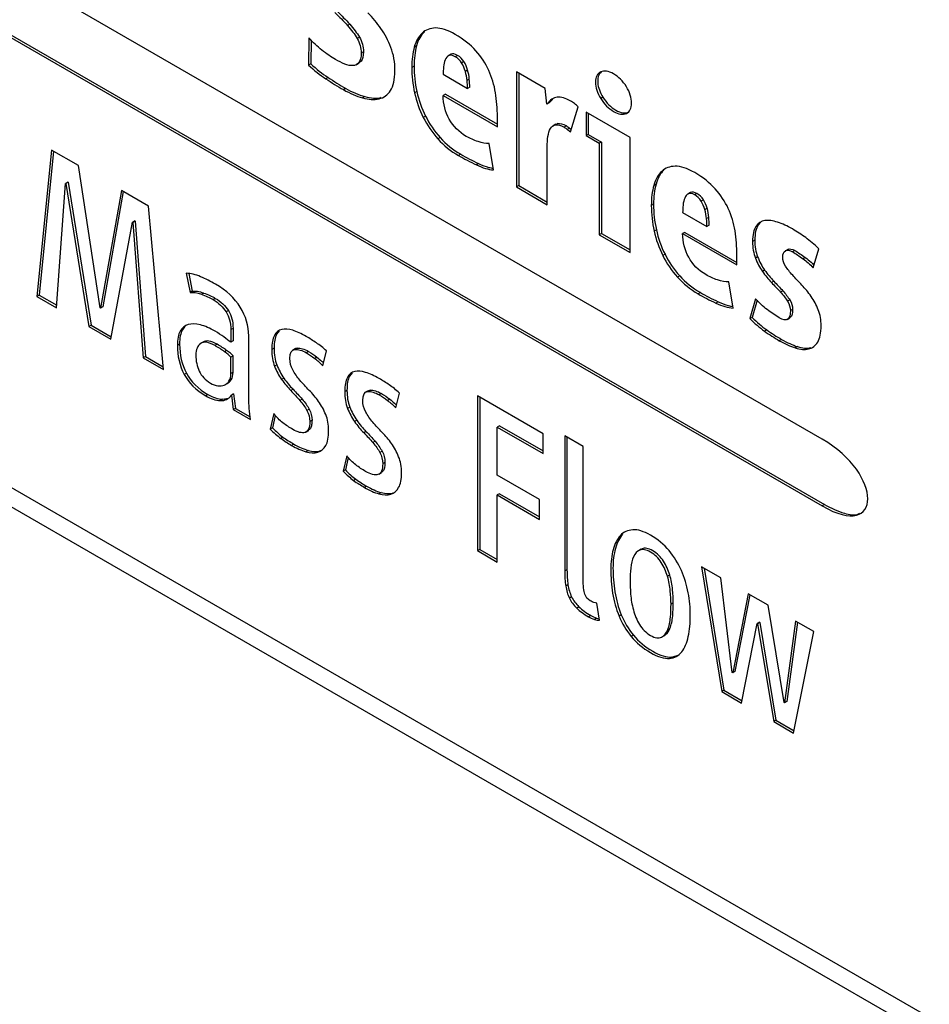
# Model space of a CAD drawing. Header units: millimetres. Extents: x 67 to 392, y 52 to 248.
# Tile 27 of 40: x 360.38 to 367.66, y 168.19 to 176.07. Entities that reach past the tile are written whole.
import ezdxf

# ---------------------------------------------------------------- set-up
doc = ezdxf.new("R2010")
doc.units = ezdxf.units.MM

msp = doc.modelspace()

# ---------------------------------------------------------------- linework, layer by layer
at = {"color": 7, "linetype": 'Continuous', "lineweight": 25}
for p, q in [((366.8006, 172.7141), (327.3253, 195.5024)), ((327.3253, 194.9682), (366.8006, 172.1795)), ((327.3432, 194.9786), (366.8186, 172.1899)), ((363.0183, 176.037), (363.0003, 176.0267)), ((362.6914, 175.9273), (362.6882, 175.71)), ((363.0962, 175.9327), (363.0783, 175.9223)), ((363.616, 175.9761), (363.598, 175.9658)), ((362.709, 175.909), (362.7062, 175.7204)), ((363.5532, 175.8638), (363.5353, 175.8534)), ((363.1276, 175.8152), (363.1097, 175.8049)), ((363.8301, 175.7966), (363.8076, 175.7836)), ((363.8298, 175.7964), (363.8119, 175.786)), ((363.8805, 175.7874), (363.8625, 175.777)), ((362.7062, 175.7204), (362.6882, 175.71)), ((363.0701, 175.7125), (363.0926, 175.7254)), ((363.1091, 175.7404), (363.0897, 175.7251)), ((363.1091, 175.7404), (363.0912, 175.73)), ((363.533, 175.7019), (363.515, 175.6915)), ((363.932, 175.7374), (363.9141, 175.727)), ((362.8446, 175.6107), (362.8266, 175.6003)), ((363.7661, 175.6358), (363.9607, 175.5234)), ((363.9617, 175.6696), (363.9438, 175.6592)), ((363.9754, 175.5973), (363.9574, 175.5869)), ((364.5815, 175.5234), (364.3532, 175.6553)), ((364.3532, 175.6553), (364.3532, 174.734)), ((364.3711, 175.6449), (364.3711, 174.7444)), ((362.9861, 175.5234), (362.9681, 175.513)), ((363.9787, 175.5338), (363.9607, 175.5234)), ((364.596, 175.3963), (364.5815, 175.5234)), ((363.1388, 175.4577), (363.1209, 175.4473)), ((363.2708, 175.4502), (363.2528, 175.4398)), ((363.5555, 175.4976), (363.5376, 175.4872)), ((363.784, 175.4771), (363.7661, 175.4667)), ((363.7661, 175.4667), (364.2003, 175.2161)), ((363.784, 175.4771), (364.2003, 175.2368)), ((365.0451, 175.4521), (365.0271, 175.4417)), ((364.614, 175.4067), (364.596, 175.3963)), ((364.6436, 175.4377), (364.614, 175.4067)), ((364.7842, 175.1743), (364.847, 175.3758)), ((355.1107, 175.3285), (374.059, 164.3899)), ((363.6247, 175.3016), (363.6068, 175.2912)), ((364.2003, 175.2161), (364.2003, 175.296)), ((365.2619, 175.1306), (364.9097, 175.334)), ((364.9097, 175.334), (364.9097, 175.1447)), ((364.9276, 175.3236), (364.9276, 175.155)), ((365.2509, 175.3333), (365.2329, 175.3229)), ((364.6678, 175.2363), (364.6454, 175.2234)), ((364.6658, 175.2346), (364.6839, 175.2417)), ((364.6839, 175.2417), (364.666, 175.2314)), ((364.7524, 175.2228), (364.7344, 175.2124)), ((364.7772, 175.2056), (364.7593, 175.1952)), ((355.1556, 175.1471), (373.2957, 164.675)), ((363.7421, 175.1288), (363.7242, 175.1185)), ((364.9276, 175.155), (364.9097, 175.1447)), ((364.9097, 175.1447), (365.0159, 175.0834)), ((364.9276, 175.155), (365.0339, 175.0937)), ((365.2619, 174.2094), (365.2619, 175.1306)), ((364.1697, 174.8697), (364.1344, 175.0814)), ((364.5992, 174.5919), (364.5992, 175.0564)), ((365.0339, 175.0937), (365.0159, 175.0834)), ((365.0159, 175.0834), (365.0159, 174.3514)), ((365.0339, 175.0937), (365.0339, 174.3618)), ((360.6311, 175.0289), (360.5137, 173.8578)), ((360.6471, 175.0196), (360.5317, 173.8681)), ((360.8467, 174.9044), (360.6311, 175.0289)), ((363.9079, 174.9952), (363.89, 174.9848)), ((361.0204, 173.7658), (360.8467, 174.9044)), ((364.0502, 174.9212), (364.0322, 174.9108)), ((365.5332, 174.8693), (365.5153, 174.8589)), ((360.6713, 173.7668), (360.7422, 174.7625)), ((360.7602, 174.7728), (360.7422, 174.7625)), ((360.7422, 174.7625), (360.7454, 174.7607)), ((360.7633, 174.771), (360.7454, 174.7607)), ((360.7454, 174.7607), (360.9304, 173.6172)), ((360.7602, 174.7728), (360.7633, 174.771)), ((360.7633, 174.771), (360.9484, 173.6276)), ((364.3711, 174.7444), (364.3532, 174.734)), ((364.3532, 174.734), (364.5992, 174.5919)), ((364.3711, 174.7444), (364.5992, 174.6127)), ((365.4705, 174.757), (365.4526, 174.7466)), ((361.1909, 174.7057), (361.0237, 173.7639)), ((361.2055, 174.6973), (361.0417, 173.7743)), ((361.4065, 174.5812), (361.1909, 174.7057)), ((365.7474, 174.6897), (365.7249, 174.6768)), ((365.7471, 174.6896), (365.7292, 174.6792)), ((365.7978, 174.6806), (365.7798, 174.6702)), ((361.5271, 173.2728), (361.4065, 174.5812)), ((365.4503, 174.5951), (365.4323, 174.5847)), ((365.8493, 174.6306), (365.8314, 174.6202)), ((365.6834, 174.529), (365.878, 174.4166)), ((365.879, 174.5628), (365.8611, 174.5524)), ((361.1057, 173.516), (361.2794, 174.4524)), ((361.2973, 174.4628), (361.2794, 174.4524)), ((361.2794, 174.4524), (361.2826, 174.4505)), ((361.3006, 174.4609), (361.2826, 174.4505)), ((361.2826, 174.4505), (361.3646, 173.3666)), ((361.2973, 174.4628), (361.3006, 174.4609)), ((361.3006, 174.4609), (361.3826, 173.3769)), ((365.8927, 174.4905), (365.8747, 174.4801)), ((365.896, 174.427), (365.878, 174.4166)), ((366.2876, 174.4285), (366.2696, 174.4181)), ((366.3095, 174.4515), (366.2876, 174.4285)), ((365.0339, 174.3618), (365.0159, 174.3514)), ((365.0159, 174.3514), (365.2619, 174.2094)), ((365.0339, 174.3618), (365.2619, 174.2301)), ((365.4728, 174.3908), (365.4549, 174.3804)), ((365.7013, 174.3703), (365.6834, 174.3599)), ((365.6834, 174.3599), (366.1176, 174.1092)), ((365.7013, 174.3703), (366.1176, 174.13)), ((366.261, 174.3071), (366.2431, 174.2967)), ((365.542, 174.1947), (365.5241, 174.1844)), ((366.1176, 174.1092), (366.1176, 174.1891)), ((366.5061, 174.2231), (366.5032, 174.2214)), ((366.5241, 174.2334), (366.5061, 174.2231)), ((366.5811, 174.2244), (366.5632, 174.2141)), ((366.7272, 174.0862), (366.7739, 174.2393)), ((366.2835, 174.1743), (366.2656, 174.1639)), ((366.6648, 174.1697), (366.6468, 174.1593)), ((361.7094, 174.0424), (361.74, 173.8891)), ((361.73, 174.0397), (361.758, 173.8995)), ((365.6594, 174.022), (365.6415, 174.0116)), ((366.3398, 174.0675), (366.3219, 174.0571)), ((366.087, 173.7629), (366.0517, 173.9745)), ((366.4123, 173.9793), (366.3943, 173.9689)), ((360.5317, 173.8681), (360.5137, 173.8578)), ((360.5317, 173.8681), (360.6727, 173.7867)), ((361.758, 173.8995), (361.74, 173.8891)), ((361.8484, 173.8844), (361.8304, 173.8741)), ((365.8252, 173.8883), (365.8072, 173.878)), ((366.4846, 173.9023), (366.4667, 173.892)), ((360.5137, 173.8578), (360.6713, 173.7668)), ((361.942, 173.8416), (361.9241, 173.8313)), ((365.9675, 173.8144), (365.9495, 173.804)), ((366.2672, 173.8389), (366.2222, 173.6792)), ((366.2787, 173.8265), (366.2402, 173.6896)), ((366.5409, 173.8288), (366.523, 173.8184)), ((361.0237, 173.7639), (361.0204, 173.7658)), ((361.0417, 173.7743), (361.0237, 173.7639)), ((362.0469, 173.744), (362.0289, 173.7336)), ((366.5634, 173.7536), (366.5455, 173.7432)), ((360.9484, 173.6276), (360.9304, 173.6172)), ((360.9484, 173.6276), (361.1091, 173.5348)), ((366.2402, 173.6896), (366.2222, 173.6792)), ((366.5199, 173.6732), (366.5424, 173.6861)), ((360.9304, 173.6172), (361.1057, 173.516)), ((361.6795, 173.59), (361.6616, 173.5797)), ((362.084, 173.6015), (362.0661, 173.5912)), ((362.0661, 173.5912), (362.0661, 173.491)), ((362.084, 173.6015), (362.084, 173.5014)), ((362.4331, 173.5553), (362.4152, 173.5449)), ((362.4534, 173.582), (362.4331, 173.5553)), ((366.3559, 173.5901), (366.3379, 173.5798)), ((361.6561, 173.4753), (361.6382, 173.4649)), ((361.8492, 173.4947), (361.8267, 173.4818)), ((361.9579, 173.4738), (361.9399, 173.4635)), ((362.084, 173.5014), (362.0661, 173.491)), ((362.2092, 173.0444), (362.2092, 173.542)), ((366.475, 173.5132), (366.4571, 173.5028)), ((362.033, 173.4251), (362.015, 173.4147)), ((362.4122, 173.4419), (362.3942, 173.4316)), ((362.5832, 173.4394), (362.5607, 173.4264)), ((362.5972, 173.4429), (362.5792, 173.4325)), ((362.6889, 173.4161), (362.671, 173.4057)), ((362.8027, 173.3018), (362.8317, 173.4206)), ((366.6029, 173.4551), (366.585, 173.4448)), ((366.709, 173.4468), (366.691, 173.4364)), ((361.3826, 173.3769), (361.3646, 173.3666)), ((361.3646, 173.3666), (361.5271, 173.2728)), ((361.3826, 173.3769), (361.5251, 173.2947)), ((362.084, 173.3824), (362.0661, 173.372)), ((362.0661, 173.2401), (362.0661, 173.372)), ((362.084, 173.2505), (362.084, 173.3824)), ((362.7557, 173.3708), (362.7377, 173.3604)), ((361.7108, 173.2431), (361.6929, 173.2328)), ((362.084, 173.2505), (362.0661, 173.2401)), ((362.4347, 173.3082), (362.4167, 173.2979)), ((363.0372, 173.245), (363.0169, 173.2183)), ((362.0216, 173.1509), (362.044, 173.1638)), ((362.0694, 173.1903), (362.0515, 173.1799)), ((362.491, 173.2023), (362.473, 173.192)), ((363.0169, 173.2183), (362.999, 173.2079)), ((362.0889, 173.0769), (362.071, 173.0665)), ((362.0889, 173.0769), (362.1033, 172.9609)), ((362.5642, 173.1137), (362.5462, 173.1033)), ((362.996, 173.1049), (362.978, 173.0945)), ((363.167, 173.1024), (363.1445, 173.0894)), ((363.181, 173.1058), (363.163, 173.0955)), ((363.2727, 173.0791), (363.2548, 173.0687)), ((363.3865, 172.9648), (363.4155, 173.0836)), ((361.8829, 173.0715), (361.865, 173.0611)), ((362.0004, 173.0332), (361.9824, 173.0229)), ((362.0004, 173.0332), (362.0467, 173.0436)), ((362.071, 173.0665), (362.0853, 172.9505)), ((362.6374, 173.0343), (362.6194, 173.0239)), ((363.3395, 173.0338), (363.3215, 173.0234)), ((364.5673, 172.7566), (364.0412, 173.0603)), ((364.0412, 173.0603), (364.0412, 171.8214)), ((364.0592, 173.0499), (364.0592, 171.8318)), ((362.1033, 172.9609), (362.0853, 172.9505)), ((362.0853, 172.9505), (362.2237, 172.8706)), ((362.1033, 172.9609), (362.2213, 172.8927)), ((362.4103, 172.919), (362.3813, 172.7945)), ((362.6937, 172.9545), (362.6757, 172.9442)), ((363.0185, 172.9712), (363.0005, 172.9609)), ((362.4225, 172.9047), (362.3993, 172.8049)), ((362.7162, 172.8653), (362.6982, 172.8549)), ((363.0748, 172.8653), (363.0568, 172.855)), ((362.3993, 172.8049), (362.3813, 172.7945)), ((362.6672, 172.7706), (362.6896, 172.7836)), ((363.148, 172.7766), (363.13, 172.7663)), ((364.2169, 172.8218), (364.199, 172.8114)), ((364.199, 172.4268), (364.199, 172.8114)), ((364.199, 172.8114), (364.5673, 172.5988)), ((364.2169, 172.8218), (364.5673, 172.6195)), ((362.4838, 172.7311), (362.4658, 172.7207)), ((363.2212, 172.6973), (363.2032, 172.6869)), ((364.5673, 172.5988), (364.5673, 172.7566)), ((364.8874, 172.6553), (364.7394, 172.7408)), ((364.7394, 172.7408), (364.7394, 171.658)), ((364.7574, 172.7304), (364.7574, 171.6684)), ((362.5698, 172.675), (362.5518, 172.6646)), ((362.6856, 172.6239), (362.6677, 172.6135)), ((362.7805, 172.62), (362.7625, 172.6096)), ((363.2775, 172.6175), (363.2595, 172.6071)), ((364.8874, 171.5948), (364.8874, 172.6553)), ((362.9941, 172.582), (362.9651, 172.4575)), ((363.0063, 172.5677), (362.9831, 172.4679)), ((363.3, 172.5283), (363.282, 172.5179)), ((362.9831, 172.4679), (362.9651, 172.4575)), ((363.251, 172.4336), (363.2734, 172.4466)), ((363.0676, 172.3941), (363.0496, 172.3837)), ((364.5383, 172.2309), (364.199, 172.4268)), ((363.1536, 172.3379), (363.1356, 172.3276)), ((363.2694, 172.2868), (363.2515, 172.2765)), ((363.3643, 172.283), (363.3463, 172.2726)), ((364.2169, 172.2774), (364.199, 172.2671)), ((364.199, 171.7303), (364.199, 172.2671)), ((364.199, 172.2671), (364.5383, 172.0712)), ((364.2169, 172.2774), (364.5383, 172.0919)), ((364.5383, 172.0712), (364.5383, 172.2309)), ((366.8186, 172.1899), (366.8006, 172.1795)), ((365.2029, 171.9527), (365.185, 171.9423)), ((364.0592, 171.8318), (364.0412, 171.8214)), ((364.0412, 171.8214), (364.199, 171.7303)), ((364.0592, 171.8318), (364.199, 171.7511)), ((365.3513, 171.8328), (365.3288, 171.8199)), ((365.3581, 171.8361), (365.3401, 171.8257)), ((364.7574, 171.6684), (364.7394, 171.658)), ((365.9892, 171.6032), (365.8348, 171.6924)), ((365.8348, 171.6924), (365.9957, 170.6931)), ((365.8564, 171.6799), (366.0136, 170.7035)), ((365.58, 171.6261), (365.5621, 171.6158)), ((366.0808, 170.8445), (365.9892, 171.6032)), ((364.7654, 171.5484), (364.7474, 171.538)), ((364.7943, 171.4518), (364.7763, 171.4415)), ((366.208, 171.4769), (366.0841, 170.8426)), ((366.2223, 171.4686), (366.1021, 170.853)), ((366.3688, 171.3841), (366.208, 171.4769)), ((364.853, 171.3715), (364.835, 171.3612)), ((365.0176, 171.2651), (364.9968, 171.4017)), ((365.6083, 171.4036), (365.5903, 171.3932)), ((366.4959, 170.6049), (366.3688, 171.3841)), ((364.9487, 171.3016), (364.9308, 171.2913)), ((364.9946, 171.2816), (364.9767, 171.2712)), ((364.9946, 171.2816), (365.0159, 171.2764)), ((365.1924, 171.3075), (365.1745, 171.2971)), ((365.5817, 171.199), (365.5638, 171.1886)), ((366.1549, 170.6012), (366.2803, 171.2382)), ((366.2983, 171.2486), (366.2803, 171.2382)), ((366.2803, 171.2382), (366.2835, 171.2364)), ((366.3015, 171.2468), (366.2835, 171.2364)), ((366.2835, 171.2364), (366.4122, 170.4526)), ((366.2983, 171.2486), (366.3015, 171.2468)), ((366.3015, 171.2468), (366.4302, 170.463)), ((366.5875, 171.2578), (366.4991, 170.6031)), ((366.6029, 171.2489), (366.517, 170.6134)), ((366.7323, 171.1742), (366.5875, 171.2578)), ((365.2898, 171.1447), (365.2718, 171.1343)), ((365.5151, 171.1289), (365.5376, 171.1418)), ((366.5714, 170.3607), (366.7323, 171.1742)), ((365.5954, 170.9691), (365.5774, 170.9588)), ((365.5954, 170.9691), (365.6547, 170.9876)), ((366.0841, 170.8426), (366.0808, 170.8445)), ((366.1021, 170.853), (366.0841, 170.8426)), ((366.0136, 170.7035), (365.9957, 170.6931)), ((365.9957, 170.6931), (366.1549, 170.6012)), ((366.0136, 170.7035), (366.1585, 170.6198)), ((366.4991, 170.6031), (366.4959, 170.6049)), ((366.517, 170.6134), (366.4991, 170.6031)), ((366.4302, 170.463), (366.4122, 170.4526)), ((366.4122, 170.4526), (366.5714, 170.3607)), ((366.4302, 170.463), (366.5751, 170.3793))]:
    msp.add_line(p, q, dxfattribs=at)
for points in [[(362.899, 176.1316), (362.9354, 176.0965), (362.9691, 176.0616), (363.0003, 176.0267)], [(362.9169, 176.142), (362.9533, 176.1069), (362.9871, 176.0719), (363.0183, 176.037)], [(363.2681, 176.002), (363.2365, 176.047), (363.2019, 176.0886), (363.1644, 176.1272)], [(363.0003, 176.0267), (363.0314, 175.9921), (363.0574, 175.9571), (363.0783, 175.9223)], [(363.0183, 176.037), (363.0493, 176.0025), (363.0754, 175.9675), (363.0962, 175.9327)], [(363.3478, 175.8511), (363.3262, 175.9069), (363.2997, 175.9574), (363.2681, 176.002)], [(363.7057, 176.0068), (363.6623, 176.0057), (363.6264, 175.9921), (363.598, 175.9658)], [(363.8625, 175.9554), (363.8014, 175.9907), (363.7491, 176.0076), (363.7057, 176.0068)], [(362.7952, 175.8295), (362.7572, 175.8593), (362.7226, 175.8919), (362.6914, 175.9273)], [(363.0783, 175.9223), (363.0992, 175.8872), (363.1097, 175.8482), (363.1097, 175.8049)], [(363.0962, 175.9327), (363.1172, 175.8975), (363.1276, 175.8586), (363.1276, 175.8152)], [(363.598, 175.9658), (363.5695, 175.9397), (363.5485, 175.902), (363.5353, 175.8534)], [(363.616, 175.9761), (363.5874, 175.9501), (363.5665, 175.9124), (363.5532, 175.8638)], [(364.0275, 175.8247), (363.984, 175.8735), (363.929, 175.917), (363.8625, 175.9554)], [(363.38, 175.6635), (363.38, 175.733), (363.3692, 175.7954), (363.3478, 175.8511)], [(363.5353, 175.8534), (363.5217, 175.805), (363.515, 175.7509), (363.515, 175.6915)], [(363.5532, 175.8638), (363.5397, 175.8153), (363.533, 175.7613), (363.533, 175.7019)], [(362.9038, 175.7546), (362.8695, 175.7745), (362.8333, 175.7993), (362.7952, 175.8295)], [(362.9778, 175.7184), (362.953, 175.7282), (362.9284, 175.7404), (362.9038, 175.7546)], [(363.1097, 175.8049), (363.1097, 175.77), (363.1035, 175.7452), (363.0912, 175.73)], [(363.1276, 175.8152), (363.1276, 175.7804), (363.1214, 175.7555), (363.1091, 175.7404)], [(363.8119, 175.786), (363.7996, 175.7796), (363.7898, 175.7684), (363.7829, 175.7521)], [(363.8625, 175.777), (363.8411, 175.7894), (363.8242, 175.7924), (363.8119, 175.786)], [(363.8805, 175.7874), (363.8591, 175.7998), (363.8421, 175.8028), (363.8298, 175.7964)], [(363.9141, 175.727), (363.9012, 175.748), (363.884, 175.7646), (363.8625, 175.777)], [(363.932, 175.7374), (363.9191, 175.7584), (363.9019, 175.775), (363.8805, 175.7874)], [(364.1311, 175.6673), (364.1054, 175.7237), (364.0708, 175.7761), (364.0275, 175.8247)], [(362.6882, 175.71), (362.7333, 175.668), (362.7794, 175.6313), (362.8266, 175.6003)], [(362.7062, 175.7204), (362.7513, 175.6784), (362.7973, 175.6416), (362.8446, 175.6107)], [(363.0438, 175.7054), (363.0244, 175.7042), (363.0024, 175.7084), (362.9778, 175.7184)], [(363.0912, 175.73), (363.0789, 175.7149), (363.063, 175.7066), (363.0438, 175.7054)], [(363.515, 175.6915), (363.515, 175.6235), (363.5226, 175.5553), (363.5376, 175.4872)], [(363.533, 175.7019), (363.533, 175.6338), (363.5406, 175.5656), (363.5555, 175.4976)], [(363.7692, 175.6956), (363.7671, 175.6741), (363.7661, 175.6541), (363.7661, 175.6358)], [(363.7829, 175.7521), (363.7759, 175.7359), (363.7714, 175.7171), (363.7692, 175.6956)], [(363.9438, 175.6592), (363.9368, 175.6835), (363.9269, 175.7061), (363.9141, 175.727)], [(363.9617, 175.6696), (363.9548, 175.6939), (363.9448, 175.7165), (363.932, 175.7374)], [(362.8266, 175.6003), (362.8738, 175.5695), (362.9209, 175.5403), (362.9681, 175.513)], [(362.8446, 175.6107), (362.8917, 175.5798), (362.9389, 175.5507), (362.9861, 175.5234)], [(363.3454, 175.5062), (363.3684, 175.5419), (363.38, 175.5943), (363.38, 175.6635)], [(363.9574, 175.5869), (363.9552, 175.611), (363.9507, 175.635), (363.9438, 175.6592)], [(363.9754, 175.5973), (363.9732, 175.6214), (363.9687, 175.6453), (363.9617, 175.6696)], [(363.9787, 175.5338), (363.9787, 175.5521), (363.9776, 175.5733), (363.9754, 175.5973)], [(364.1851, 175.4887), (364.1748, 175.5514), (364.1569, 175.611), (364.1311, 175.6673)], [(362.9861, 175.5234), (363.0386, 175.4931), (363.0895, 175.4713), (363.1388, 175.4577)], [(363.9607, 175.5234), (363.9607, 175.5417), (363.9596, 175.5629), (363.9574, 175.5869)], [(365.2748, 175.4056), (365.2748, 175.4475), (365.2608, 175.4913), (365.2329, 175.5367)], [(362.9681, 175.513), (363.0206, 175.4827), (363.0716, 175.4609), (363.1209, 175.4473)], [(363.1209, 175.4473), (363.1702, 175.4335), (363.2142, 175.4312), (363.2528, 175.4398)], [(363.1388, 175.4577), (363.1882, 175.4439), (363.2322, 175.4415), (363.2708, 175.4502)], [(363.2528, 175.4398), (363.2914, 175.4485), (363.3222, 175.4706), (363.3454, 175.5062)], [(363.5376, 175.4872), (363.5527, 175.4189), (363.5757, 175.3536), (363.6068, 175.2912)], [(363.5555, 175.4976), (363.5706, 175.4293), (363.5937, 175.3639), (363.6247, 175.3016)], [(363.8143, 175.2771), (363.7822, 175.3354), (363.7661, 175.3987), (363.7661, 175.4667)], [(364.2003, 175.296), (364.2003, 175.3615), (364.1952, 175.4258), (364.1851, 175.4887)], [(364.6789, 175.4523), (364.6483, 175.4489), (364.6206, 175.4302), (364.596, 175.3963)], [(364.7875, 175.4214), (364.7456, 175.4456), (364.7094, 175.4558), (364.6789, 175.4523)], [(364.8172, 175.4014), (364.8049, 175.4102), (364.7949, 175.4171), (364.7875, 175.4214)], [(364.847, 175.3758), (364.8394, 175.3838), (364.8295, 175.3924), (364.8172, 175.4014)], [(365.2329, 175.3229), (365.2608, 175.3361), (365.2748, 175.3634), (365.2748, 175.4056)], [(363.6068, 175.2912), (363.6378, 175.2288), (363.677, 175.171), (363.7242, 175.1185)], [(363.6247, 175.3016), (363.6558, 175.2392), (363.695, 175.1814), (363.7421, 175.1288)], [(363.951, 175.1389), (363.892, 175.1729), (363.8465, 175.2189), (363.8143, 175.2771)], [(364.625, 175.2013), (364.6347, 175.2179), (364.6483, 175.2281), (364.666, 175.2314)], [(364.666, 175.2314), (364.6837, 175.2349), (364.7065, 175.2285), (364.7344, 175.2124)], [(364.6839, 175.2417), (364.7017, 175.2453), (364.7245, 175.2389), (364.7524, 175.2228)], [(364.7344, 175.2124), (364.7429, 175.2075), (364.7512, 175.2016), (364.7593, 175.1952)], [(364.7524, 175.2228), (364.7609, 175.2178), (364.7692, 175.2119), (364.7772, 175.2056)], [(364.7772, 175.2056), (364.7816, 175.202), (364.786, 175.1984), (364.7905, 175.1946)], [(363.7421, 175.1288), (363.7894, 175.0762), (363.8446, 175.0317), (363.9079, 174.9952)], [(364.0451, 175.0966), (364.0124, 175.1074), (363.9811, 175.1215), (363.951, 175.1389)], [(364.5992, 175.0564), (364.5992, 175.0848), (364.6012, 175.1118), (364.6049, 175.1375)], [(364.6049, 175.1375), (364.6086, 175.1632), (364.6153, 175.1844), (364.625, 175.2013)], [(364.7593, 175.1952), (364.7673, 175.1886), (364.7757, 175.1818), (364.7842, 175.1743)], [(363.7242, 175.1185), (363.7714, 175.0659), (363.8266, 175.0214), (363.89, 174.9848)], [(364.1344, 175.0814), (364.1076, 175.0808), (364.0778, 175.0859), (364.0451, 175.0966)], [(363.89, 174.9848), (363.9338, 174.9595), (363.9813, 174.9346), (364.0322, 174.9108)], [(363.9079, 174.9952), (363.9518, 174.9699), (363.9993, 174.945), (364.0502, 174.9212)], [(364.0322, 174.9108), (364.0831, 174.8871), (364.129, 174.8732), (364.1697, 174.8697)], [(365.623, 174.9), (365.5796, 174.8989), (365.5437, 174.8853), (365.5153, 174.8589)], [(365.7798, 174.8485), (365.7187, 174.8838), (365.6664, 174.9008), (365.623, 174.9)], [(365.5153, 174.8589), (365.4868, 174.8329), (365.4658, 174.7952), (365.4526, 174.7466)], [(365.5332, 174.8693), (365.5047, 174.8433), (365.4838, 174.8056), (365.4705, 174.757)], [(365.9448, 174.7179), (365.9013, 174.7666), (365.8463, 174.8101), (365.7798, 174.8485)], [(365.4526, 174.7466), (365.439, 174.6982), (365.4323, 174.6441), (365.4323, 174.5847)], [(365.4705, 174.757), (365.457, 174.7085), (365.4503, 174.6544), (365.4503, 174.5951)], [(365.7292, 174.6792), (365.7169, 174.6728), (365.7071, 174.6615), (365.7002, 174.6453)], [(365.7798, 174.6702), (365.7584, 174.6826), (365.7415, 174.6856), (365.7292, 174.6792)], [(365.7978, 174.6806), (365.7764, 174.6929), (365.7594, 174.696), (365.7471, 174.6896)], [(365.8314, 174.6202), (365.8184, 174.6412), (365.8013, 174.6578), (365.7798, 174.6702)], [(365.8493, 174.6306), (365.8364, 174.6515), (365.8192, 174.6682), (365.7978, 174.6806)], [(366.0484, 174.5604), (366.0227, 174.6169), (365.9881, 174.6692), (365.9448, 174.7179)], [(365.4323, 174.5847), (365.4323, 174.5166), (365.4399, 174.4484), (365.4549, 174.3804)], [(365.4503, 174.5951), (365.4503, 174.527), (365.4578, 174.4588), (365.4728, 174.3908)], [(365.6865, 174.5887), (365.6843, 174.5672), (365.6834, 174.5473), (365.6834, 174.529)], [(365.7002, 174.6453), (365.6932, 174.629), (365.6887, 174.6103), (365.6865, 174.5887)], [(365.8611, 174.5524), (365.8541, 174.5767), (365.8442, 174.5993), (365.8314, 174.6202)], [(365.879, 174.5628), (365.8721, 174.587), (365.8621, 174.6097), (365.8493, 174.6306)], [(365.8747, 174.4801), (365.8725, 174.5042), (365.868, 174.5281), (365.8611, 174.5524)], [(365.8927, 174.4905), (365.8905, 174.5145), (365.886, 174.5385), (365.879, 174.5628)], [(366.1024, 174.3819), (366.0921, 174.4446), (366.0742, 174.5042), (366.0484, 174.5604)], [(365.878, 174.4166), (365.878, 174.4349), (365.8769, 174.4561), (365.8747, 174.4801)], [(365.896, 174.427), (365.896, 174.4453), (365.8949, 174.4664), (365.8927, 174.4905)], [(366.2696, 174.4181), (366.2519, 174.3917), (366.2431, 174.3513), (366.2431, 174.2967)], [(366.2876, 174.4285), (366.2699, 174.4021), (366.261, 174.3617), (366.261, 174.3071)], [(366.3412, 174.464), (366.3111, 174.4597), (366.2873, 174.4442), (366.2696, 174.4181)], [(366.4433, 174.4515), (366.4053, 174.4641), (366.3712, 174.4683), (366.3412, 174.464)], [(366.5616, 174.3973), (366.5208, 174.4208), (366.4814, 174.4387), (366.4433, 174.4515)], [(365.4549, 174.3804), (365.47, 174.3121), (365.493, 174.2467), (365.5241, 174.1844)], [(365.4728, 174.3908), (365.4879, 174.3224), (365.511, 174.2571), (365.542, 174.1947)], [(365.7316, 174.1703), (365.6994, 174.2285), (365.6834, 174.2918), (365.6834, 174.3599)], [(366.1176, 174.1891), (366.1176, 174.2547), (366.1125, 174.3189), (366.1024, 174.3819)], [(366.6685, 174.3279), (366.6348, 174.3525), (366.5991, 174.3756), (366.5616, 174.3973)], [(366.2431, 174.2967), (366.2431, 174.2472), (366.2506, 174.2029), (366.2656, 174.1639)], [(366.261, 174.3071), (366.261, 174.2576), (366.2686, 174.2133), (366.2835, 174.1743)], [(366.7739, 174.2393), (366.7374, 174.2741), (366.7024, 174.3036), (366.6685, 174.3279)], [(365.5241, 174.1844), (365.5551, 174.122), (365.5943, 174.0642), (365.6415, 174.0116)], [(365.542, 174.1947), (365.5731, 174.1323), (365.6123, 174.0745), (365.6594, 174.022)], [(366.4843, 174.1707), (366.4843, 174.1977), (366.4917, 174.2151), (366.5061, 174.2231)], [(366.5061, 174.2231), (366.5205, 174.2308), (366.5396, 174.2276), (366.5632, 174.2141)], [(366.5241, 174.2334), (366.5385, 174.2412), (366.5576, 174.238), (366.5811, 174.2244)], [(366.5632, 174.2141), (366.5899, 174.1986), (366.6178, 174.1805), (366.6468, 174.1593)], [(366.5811, 174.2244), (366.6079, 174.209), (366.6358, 174.1909), (366.6648, 174.1697)], [(365.8683, 174.0321), (365.8093, 174.0661), (365.7638, 174.1121), (365.7316, 174.1703)], [(366.2656, 174.1639), (366.2806, 174.1249), (366.2994, 174.0892), (366.3219, 174.0571)], [(366.2835, 174.1743), (366.2985, 174.1352), (366.3174, 174.0996), (366.3398, 174.0675)], [(366.5069, 174.1), (366.4919, 174.1235), (366.4843, 174.147), (366.4843, 174.1707)], [(366.564, 174.0271), (366.541, 174.0522), (366.5219, 174.0764), (366.5069, 174.1)], [(366.6468, 174.1593), (366.6758, 174.1383), (366.7026, 174.1139), (366.7272, 174.0862)], [(361.8247, 174.0149), (361.7844, 174.032), (361.746, 174.041), (361.7094, 174.0424)], [(365.6594, 174.022), (365.7067, 173.9694), (365.7619, 173.9249), (365.8252, 173.8883)], [(365.9624, 173.9898), (365.9297, 174.0006), (365.8984, 174.0147), (365.8683, 174.0321)], [(366.3219, 174.0571), (366.3444, 174.025), (366.3685, 173.9956), (366.3943, 173.9689)], [(366.3398, 174.0675), (366.3624, 174.0354), (366.3865, 174.006), (366.4123, 173.9793)], [(366.6379, 173.9481), (366.6117, 173.9756), (366.587, 174.002), (366.564, 174.0271)], [(361.9432, 173.9558), (361.9044, 173.9782), (361.865, 173.9979), (361.8247, 174.0149)], [(362.1423, 173.7711), (362.0976, 173.8433), (362.0314, 173.9049), (361.9432, 173.9558)], [(365.6415, 174.0116), (365.6887, 173.959), (365.7439, 173.9145), (365.8072, 173.878)], [(366.0517, 173.9745), (366.0249, 173.974), (365.9951, 173.9791), (365.9624, 173.9898)], [(366.3943, 173.9689), (366.42, 173.9422), (366.4441, 173.9168), (366.4667, 173.892)], [(366.4123, 173.9793), (366.438, 173.9526), (366.4621, 173.9271), (366.4846, 173.9023)], [(366.712, 173.857), (366.689, 173.8902), (366.6642, 173.9205), (366.6379, 173.9481)], [(361.74, 173.8891), (361.7647, 173.8923), (361.7949, 173.8872), (361.8304, 173.8741)], [(361.758, 173.8995), (361.7827, 173.9027), (361.8129, 173.8976), (361.8484, 173.8844)], [(361.8304, 173.8741), (361.866, 173.8611), (361.8971, 173.8468), (361.9241, 173.8313)], [(361.8484, 173.8844), (361.8839, 173.8715), (361.9151, 173.8572), (361.942, 173.8416)], [(365.8072, 173.878), (365.8511, 173.8527), (365.8986, 173.8278), (365.9495, 173.804)], [(365.8252, 173.8883), (365.8691, 173.863), (365.9166, 173.8381), (365.9675, 173.8144)], [(366.4667, 173.892), (366.4892, 173.8671), (366.508, 173.8425), (366.523, 173.8184)], [(366.4846, 173.9023), (366.5072, 173.8775), (366.5259, 173.8529), (366.5409, 173.8288)], [(361.9241, 173.8313), (361.9692, 173.8052), (362.0042, 173.7726), (362.0289, 173.7336)], [(361.942, 173.8416), (361.9872, 173.8155), (362.0222, 173.783), (362.0469, 173.744)], [(365.9495, 173.804), (366.0004, 173.7802), (366.0463, 173.7664), (366.087, 173.7629)], [(366.3597, 173.7512), (366.327, 173.7757), (366.2962, 173.8047), (366.2672, 173.8389)], [(366.523, 173.8184), (366.5379, 173.7943), (366.5455, 173.7694), (366.5455, 173.7432)], [(366.5409, 173.8288), (366.5559, 173.8046), (366.5634, 173.7798), (366.5634, 173.7536)], [(366.7691, 173.7497), (366.754, 173.7882), (366.735, 173.824), (366.712, 173.857)], [(362.0289, 173.7336), (362.0537, 173.6946), (362.0661, 173.6472), (362.0661, 173.5912)], [(362.0469, 173.744), (362.0716, 173.7049), (362.084, 173.6575), (362.084, 173.6015)], [(362.2092, 173.542), (362.2092, 173.6225), (362.1869, 173.6989), (362.1423, 173.7711)], [(366.4571, 173.6865), (366.4249, 173.7051), (366.3924, 173.7267), (366.3597, 173.7512)], [(366.5455, 173.7432), (366.5455, 173.6715), (366.516, 173.6525), (366.4571, 173.6865)], [(366.7917, 173.6236), (366.7917, 173.6692), (366.7841, 173.7115), (366.7691, 173.7497)], [(361.7259, 173.6317), (361.6985, 173.6239), (361.677, 173.6065), (361.6616, 173.5797)], [(361.8224, 173.6289), (361.7853, 173.6385), (361.7532, 173.6393), (361.7259, 173.6317)], [(361.9406, 173.5784), (361.8987, 173.6026), (361.8594, 173.6194), (361.8224, 173.6289)], [(366.2222, 173.6792), (366.2597, 173.6415), (366.2984, 173.6082), (366.3379, 173.5798)], [(366.2402, 173.6896), (366.2777, 173.6519), (366.3163, 173.6186), (366.3559, 173.5901)], [(361.6616, 173.5797), (361.646, 173.5527), (361.6382, 173.5144), (361.6382, 173.4649)], [(361.6795, 173.59), (361.6639, 173.563), (361.6561, 173.5248), (361.6561, 173.4753)], [(361.7034, 173.62), (361.6943, 173.6118), (361.6863, 173.6018), (361.6795, 173.59)], [(362.0105, 173.5324), (361.9886, 173.5487), (361.9652, 173.5642), (361.9406, 173.5784)], [(362.4331, 173.5553), (362.4191, 173.5294), (362.4122, 173.4914), (362.4122, 173.4419)], [(362.4739, 173.5926), (362.4487, 173.5869), (362.4291, 173.571), (362.4152, 173.5449)], [(362.5616, 173.5859), (362.5283, 173.5964), (362.4991, 173.5986), (362.4739, 173.5926)], [(362.6692, 173.5367), (362.6306, 173.5589), (362.5947, 173.5752), (362.5616, 173.5859)], [(366.3379, 173.5798), (366.3776, 173.5512), (366.4174, 173.5258), (366.4571, 173.5028)], [(366.3559, 173.5901), (366.3956, 173.5616), (366.4353, 173.5361), (366.475, 173.5132)], [(366.7642, 173.4918), (366.7825, 173.5214), (366.7917, 173.5654), (366.7917, 173.6236)], [(361.6561, 173.4753), (361.6561, 173.3898), (361.6744, 173.3125), (361.7108, 173.2431)], [(361.825, 173.4805), (361.7991, 173.4629), (361.7862, 173.4315), (361.7862, 173.3871)], [(361.9399, 173.4635), (361.8892, 173.4927), (361.8509, 173.4985), (361.825, 173.4805)], [(361.9579, 173.4738), (361.9072, 173.5031), (361.8688, 173.5089), (361.843, 173.4909)], [(362.033, 173.4251), (362.011, 173.4415), (361.9859, 173.4576), (361.9579, 173.4738)], [(362.0661, 173.491), (362.0511, 173.5022), (362.0326, 173.516), (362.0105, 173.5324)], [(362.4152, 173.5449), (362.4012, 173.519), (362.3942, 173.4811), (362.3942, 173.4316)], [(362.7513, 173.4856), (362.7245, 173.5033), (362.6971, 173.5206), (362.6692, 173.5367)], [(362.8317, 173.4206), (362.8049, 173.446), (362.7781, 173.4676), (362.7513, 173.4856)], [(366.4571, 173.5028), (366.5021, 173.4768), (366.5446, 173.4573), (366.585, 173.4448)], [(366.475, 173.5132), (366.5201, 173.4872), (366.5626, 173.4677), (366.6029, 173.4551)], [(366.691, 173.4364), (366.7216, 173.4435), (366.746, 173.4618), (366.7642, 173.4918)], [(361.6382, 173.4649), (361.6382, 173.3794), (361.6565, 173.3022), (361.6929, 173.2328)], [(362.015, 173.4147), (361.993, 173.4311), (361.9679, 173.4473), (361.9399, 173.4635)], [(362.0661, 173.372), (362.0543, 173.3839), (362.0372, 173.398), (362.015, 173.4147)], [(362.084, 173.3824), (362.0722, 173.3943), (362.0552, 173.4084), (362.033, 173.4251)], [(362.3942, 173.4316), (362.3942, 173.3809), (362.4018, 173.3363), (362.4167, 173.2979)], [(362.4122, 173.4419), (362.4122, 173.3913), (362.4197, 173.3467), (362.4347, 173.3082)], [(362.539, 173.3609), (362.539, 173.4068), (362.5524, 173.4305), (362.5792, 173.4325)], [(362.5792, 173.4325), (362.606, 173.4345), (362.6366, 173.4255), (362.671, 173.4057)], [(362.5972, 173.4429), (362.624, 173.4448), (362.6546, 173.4359), (362.6889, 173.4161)], [(362.671, 173.4057), (362.6934, 173.3928), (362.7157, 173.3777), (362.7377, 173.3604)], [(362.6889, 173.4161), (362.7113, 173.4031), (362.7336, 173.388), (362.7557, 173.3708)], [(366.585, 173.4448), (366.6251, 173.432), (366.6605, 173.4293), (366.691, 173.4364)], [(366.6029, 173.4551), (366.6431, 173.4423), (366.6784, 173.4397), (366.709, 173.4468)], [(361.7862, 173.3871), (361.7862, 173.3412), (361.7953, 173.2985), (361.8137, 173.2586)], [(362.5623, 173.2687), (362.5467, 173.2968), (362.539, 173.3274), (362.539, 173.3609)], [(362.7377, 173.3604), (362.7596, 173.3436), (362.7813, 173.324), (362.8027, 173.3018)], [(361.6929, 173.2328), (361.7293, 173.1633), (361.7867, 173.1063), (361.865, 173.0611)], [(361.7108, 173.2431), (361.7473, 173.1737), (361.8046, 173.1167), (361.8829, 173.0715)], [(361.8137, 173.2586), (361.832, 173.2191), (361.8617, 173.1873), (361.9026, 173.1637)], [(362.0515, 173.1799), (362.0612, 173.1954), (362.0661, 173.2154), (362.0661, 173.2401)], [(362.0694, 173.1903), (362.0792, 173.2057), (362.084, 173.2257), (362.084, 173.2505)], [(362.4167, 173.2979), (362.4317, 173.2594), (362.4505, 173.2241), (362.473, 173.192)], [(362.4347, 173.3082), (362.4497, 173.2698), (362.4684, 173.2345), (362.491, 173.2023)], [(362.6194, 173.1865), (362.5969, 173.213), (362.5779, 173.2403), (362.5623, 173.2687)], [(363.0577, 173.2556), (363.0325, 173.2499), (363.0129, 173.2339), (362.999, 173.2079)], [(363.1454, 173.2489), (363.1121, 173.2593), (363.0829, 173.2616), (363.0577, 173.2556)], [(363.253, 173.1996), (363.2144, 173.2219), (363.1785, 173.2382), (363.1454, 173.2489)], [(361.9026, 173.1637), (361.9232, 173.1518), (361.9431, 173.1446), (361.9625, 173.1421)], [(362.0143, 173.1476), (362.0294, 173.1535), (362.0418, 173.1644), (362.0515, 173.1799)], [(362.473, 173.192), (362.4956, 173.1598), (362.5199, 173.1303), (362.5462, 173.1033)], [(362.491, 173.2023), (362.5135, 173.1702), (362.5379, 173.1407), (362.5642, 173.1137)], [(362.6942, 173.1051), (362.6669, 173.1326), (362.642, 173.1597), (362.6194, 173.1865)], [(362.999, 173.2079), (362.985, 173.182), (362.978, 173.1441), (362.978, 173.0945)], [(363.0169, 173.2183), (363.0029, 173.1923), (362.996, 173.1544), (362.996, 173.1049)], [(363.3351, 173.1486), (363.3083, 173.1663), (363.2809, 173.1835), (363.253, 173.1996)], [(361.9625, 173.1421), (361.9819, 173.1396), (361.9992, 173.1414), (362.0143, 173.1476)], [(362.5462, 173.1033), (362.5725, 173.0763), (362.5969, 173.0499), (362.6194, 173.0239)], [(362.5642, 173.1137), (362.5905, 173.0867), (362.6149, 173.0602), (362.6374, 173.0343)], [(362.769, 173.0166), (362.7465, 173.0482), (362.7216, 173.0774), (362.6942, 173.1051)], [(362.978, 173.0945), (362.978, 173.0439), (362.9856, 172.9993), (363.0005, 172.9609)], [(362.996, 173.1049), (362.996, 173.0543), (363.0035, 173.0097), (363.0185, 172.9712)], [(363.1228, 173.0239), (363.1228, 173.0697), (363.1362, 173.0935), (363.163, 173.0955)], [(363.163, 173.0955), (363.1898, 173.0974), (363.2204, 173.0885), (363.2548, 173.0687)], [(363.181, 173.1058), (363.2078, 173.1078), (363.2384, 173.0989), (363.2727, 173.0791)], [(363.2727, 173.0791), (363.2951, 173.0661), (363.3174, 173.051), (363.3395, 173.0338)], [(363.4155, 173.0836), (363.3887, 173.1089), (363.3619, 173.1306), (363.3351, 173.1486)], [(361.865, 173.0611), (361.9058, 173.0376), (361.9449, 173.0248), (361.9824, 173.0229)], [(361.8829, 173.0715), (361.9237, 173.0479), (361.9628, 173.0352), (362.0004, 173.0332)], [(361.9824, 173.0229), (362.0199, 173.0212), (362.0494, 173.0357), (362.071, 173.0665)], [(362.2141, 172.9597), (362.2108, 172.9889), (362.2092, 173.0171), (362.2092, 173.0444)], [(362.6194, 173.0239), (362.642, 172.998), (362.6607, 172.9714), (362.6757, 172.9442)], [(362.6374, 173.0343), (362.6599, 173.0083), (362.6787, 172.9817), (362.6937, 172.9545)], [(362.8261, 172.911), (362.8105, 172.9499), (362.7915, 172.985), (362.769, 173.0166)], [(363.1461, 172.9317), (363.1305, 172.9598), (363.1228, 172.9904), (363.1228, 173.0239)], [(363.2548, 173.0687), (363.2772, 173.0558), (363.2995, 173.0406), (363.3215, 173.0234)], [(363.3215, 173.0234), (363.3434, 173.0065), (363.3651, 172.987), (363.3865, 172.9648)], [(362.2237, 172.8706), (362.2205, 172.9009), (362.2172, 172.9306), (362.2141, 172.9597)], [(362.4826, 172.8455), (362.4569, 172.8654), (362.4328, 172.8897), (362.4103, 172.919)], [(362.6757, 172.9442), (362.6907, 172.9169), (362.6982, 172.887), (362.6982, 172.8549)], [(362.6937, 172.9545), (362.7086, 172.9273), (362.7162, 172.8974), (362.7162, 172.8653)], [(363.0005, 172.9609), (363.0155, 172.9224), (363.0343, 172.8871), (363.0568, 172.855)], [(363.0185, 172.9712), (363.0335, 172.9328), (363.0522, 172.8975), (363.0748, 172.8653)], [(363.2032, 172.8495), (363.1807, 172.876), (363.1617, 172.9033), (363.1461, 172.9317)], [(362.5616, 172.7926), (362.5347, 172.8081), (362.5085, 172.8258), (362.4826, 172.8455)], [(362.6982, 172.8549), (362.6982, 172.804), (362.6856, 172.7753), (362.6605, 172.7681)], [(362.8494, 172.7826), (362.8494, 172.8295), (362.8417, 172.8722), (362.8261, 172.911)], [(363.0568, 172.855), (363.0794, 172.8228), (363.1037, 172.7933), (363.13, 172.7663)], [(363.0748, 172.8653), (363.0973, 172.8332), (363.1217, 172.8036), (363.148, 172.7766)], [(363.278, 172.768), (363.2507, 172.7956), (363.2258, 172.8227), (363.2032, 172.8495)], [(362.3813, 172.7945), (362.4092, 172.7661), (362.4373, 172.7414), (362.4658, 172.7207)], [(362.3993, 172.8049), (362.4272, 172.7764), (362.4553, 172.7518), (362.4838, 172.7311)], [(362.6605, 172.7681), (362.6353, 172.7607), (362.6023, 172.7691), (362.5616, 172.7926)], [(362.8261, 172.6632), (362.8417, 172.6905), (362.8494, 172.7305), (362.8494, 172.7826)], [(363.13, 172.7663), (363.1563, 172.7393), (363.1807, 172.7128), (363.2032, 172.6869)], [(363.148, 172.7766), (363.1743, 172.7496), (363.1987, 172.7232), (363.2212, 172.6973)], [(363.3528, 172.6796), (363.3303, 172.7112), (363.3054, 172.7404), (363.278, 172.768)], [(362.4658, 172.7207), (362.4942, 172.6998), (362.523, 172.6813), (362.5518, 172.6646)], [(362.4838, 172.7311), (362.5122, 172.7102), (362.5409, 172.6916), (362.5698, 172.675)], [(363.2032, 172.6869), (363.2258, 172.6609), (363.2445, 172.6344), (363.2595, 172.6071)], [(363.2212, 172.6973), (363.2437, 172.6713), (363.2625, 172.6447), (363.2775, 172.6175)], [(363.4099, 172.574), (363.3943, 172.6128), (363.3753, 172.648), (363.3528, 172.6796)], [(366.8006, 172.1795), (367.2863, 171.8992), (367.2863, 172.4338), (366.8006, 172.7141)], [(362.5518, 172.6646), (362.5926, 172.641), (362.6312, 172.6238), (362.6677, 172.6135)], [(362.5698, 172.675), (362.6106, 172.6514), (362.6492, 172.6342), (362.6856, 172.6239)], [(362.6677, 172.6135), (362.7041, 172.6029), (362.7357, 172.6017), (362.7625, 172.6096)], [(362.6856, 172.6239), (362.722, 172.6132), (362.7537, 172.6121), (362.7805, 172.62)], [(362.7625, 172.6096), (362.7893, 172.6178), (362.8105, 172.6356), (362.8261, 172.6632)], [(363.2595, 172.6071), (363.2745, 172.5799), (363.282, 172.55), (363.282, 172.5179)], [(363.2775, 172.6175), (363.2924, 172.5903), (363.3, 172.5603), (363.3, 172.5283)], [(363.0664, 172.5085), (363.0407, 172.5284), (363.0166, 172.5527), (362.9941, 172.582)], [(363.4332, 172.4455), (363.4332, 172.4925), (363.4255, 172.5352), (363.4099, 172.574)], [(362.9651, 172.4575), (362.993, 172.429), (363.0211, 172.4044), (363.0496, 172.3837)], [(362.9831, 172.4679), (363.011, 172.4394), (363.0391, 172.4147), (363.0676, 172.3941)], [(363.1454, 172.4556), (363.1185, 172.4711), (363.0923, 172.4888), (363.0664, 172.5085)], [(363.2443, 172.4311), (363.2191, 172.4237), (363.1861, 172.4321), (363.1454, 172.4556)], [(363.282, 172.5179), (363.282, 172.467), (363.2694, 172.4383), (363.2443, 172.4311)], [(363.4099, 172.3262), (363.4255, 172.3535), (363.4332, 172.3935), (363.4332, 172.4455)], [(363.0496, 172.3837), (363.078, 172.3628), (363.1068, 172.3442), (363.1356, 172.3276)], [(363.0676, 172.3941), (363.096, 172.3732), (363.1247, 172.3546), (363.1536, 172.3379)], [(363.1356, 172.3276), (363.1764, 172.304), (363.215, 172.2868), (363.2515, 172.2765)], [(363.1536, 172.3379), (363.1944, 172.3144), (363.233, 172.2972), (363.2694, 172.2868)], [(363.2694, 172.2868), (363.3058, 172.2762), (363.3375, 172.2751), (363.3643, 172.283)], [(363.3463, 172.2726), (363.3731, 172.2808), (363.3943, 172.2986), (363.4099, 172.3262)], [(363.2515, 172.2765), (363.2879, 172.2658), (363.3195, 172.2647), (363.3463, 172.2726)], [(365.2839, 171.9882), (365.2437, 171.9855), (365.2107, 171.9702), (365.185, 171.9423)], [(365.3401, 171.8257), (365.3181, 171.8162), (365.3015, 171.7985), (365.2903, 171.7726)], [(365.6731, 171.6622), (365.6479, 171.7195), (365.6149, 171.7726), (365.5742, 171.8214)], [(365.2903, 171.7726), (365.279, 171.7471), (365.2714, 171.7169), (365.2678, 171.6818)], [(364.7394, 171.658), (364.7394, 171.6133), (364.7421, 171.5735), (364.7474, 171.538)], [(364.7574, 171.6684), (364.7574, 171.6237), (364.76, 171.5838), (364.7654, 171.5484)], [(365.7278, 171.4849), (365.7165, 171.546), (365.6982, 171.6049), (365.6731, 171.6622)], [(364.9002, 171.4741), (364.8917, 171.4989), (364.8874, 171.5391), (364.8874, 171.5948)], [(364.7474, 171.538), (364.7528, 171.5029), (364.7624, 171.4706), (364.7763, 171.4415)], [(364.7654, 171.5484), (364.7708, 171.5132), (364.7804, 171.481), (364.7943, 171.4518)], [(364.7763, 171.4415), (364.7903, 171.4126), (364.8098, 171.3859), (364.835, 171.3612)], [(364.7943, 171.4518), (364.8083, 171.4229), (364.8278, 171.3962), (364.853, 171.3715)], [(364.9437, 171.4194), (364.9233, 171.4312), (364.9088, 171.4494), (364.9002, 171.4741)], [(364.9727, 171.4072), (364.9629, 171.4097), (364.9533, 171.4139), (364.9437, 171.4194)], [(365.2669, 171.4722), (365.2702, 171.4306), (365.2774, 171.3891), (365.2886, 171.3474)], [(365.7446, 171.3042), (365.7446, 171.3638), (365.739, 171.4238), (365.7278, 171.4849)], [(364.835, 171.3612), (364.8602, 171.3368), (364.8921, 171.3136), (364.9308, 171.2913)], [(364.853, 171.3715), (364.8782, 171.3471), (364.9101, 171.3239), (364.9487, 171.3016)], [(364.9968, 171.4017), (364.9903, 171.4029), (364.9823, 171.4047), (364.9727, 171.4072)], [(364.9308, 171.2913), (364.9437, 171.2838), (364.9589, 171.277), (364.9767, 171.2712)], [(364.9487, 171.3016), (364.9616, 171.2942), (364.9768, 171.2874), (364.9946, 171.2816)], [(364.9767, 171.2712), (364.9943, 171.2653), (365.008, 171.2633), (365.0176, 171.2651)], [(365.1745, 171.2971), (365.1986, 171.2388), (365.231, 171.1843), (365.2718, 171.1343)], [(365.1924, 171.3075), (365.2166, 171.2491), (365.249, 171.1947), (365.2898, 171.1447)], [(365.5138, 171.1282), (365.5359, 171.1397), (365.5524, 171.1597), (365.5638, 171.1886)], [(365.5318, 171.1386), (365.5538, 171.1501), (365.5704, 171.1701), (365.5817, 171.199)], [(365.5774, 170.9588), (365.6181, 170.9626), (365.6508, 170.9797), (365.6756, 171.0107)]]:
    msp.add_open_spline(points, degree=3, dxfattribs=at)
for points, knots in [([(365.0271, 175.6555), (364.9992, 175.6424), (364.9853, 175.6147), (364.9853, 175.5728), (364.9853, 175.5306), (364.9992, 175.4871), (365.0271, 175.4417)], [3, 3, 3, 3, 4, 4, 4, 5, 5, 5, 5]), ([(365.0339, 175.6541), (365.0254, 175.6473), (365.0042, 175.6303), (365.0006, 175.5743), (365.0133, 175.51), (365.0343, 175.4716), (365.0451, 175.4521)], [0, 0, 0, 0, 0.207305, 0.515685, 0.753442, 1, 1, 1, 1]), ([(365.2329, 175.5367), (365.2051, 175.5818), (365.1708, 175.6162), (365.13, 175.6397), (365.0893, 175.6632), (365.055, 175.6684), (365.0271, 175.6555)], [5, 5, 5, 5, 6, 6, 6, 7, 7, 7, 7]), ([(365.0271, 175.4417), (365.055, 175.3967), (365.0893, 175.3622), (365.13, 175.3387), (365.1708, 175.3152), (365.2051, 175.31), (365.2329, 175.3229)], [1, 1, 1, 1, 2, 2, 2, 3, 3, 3, 3]), ([(365.0451, 175.4521), (365.073, 175.407), (365.1073, 175.3726), (365.148, 175.3491), (365.1888, 175.3255), (365.223, 175.3204), (365.2509, 175.3333)], [1, 1, 1, 1, 2, 2, 2, 3, 3, 3, 3]), ([(364.0502, 174.9212), (364.0775, 174.9092), (364.1175, 174.8916), (364.1553, 174.8857), (364.1674, 174.8839)], [0, 0, 0, 0, 0.680926, 1, 1, 1, 1]), ([(366.6648, 174.1697), (366.6806, 174.1576), (366.7044, 174.1395), (366.7265, 174.116), (366.7339, 174.1081)], [0, 0, 0, 0, 0.664113, 1, 1, 1, 1]), ([(365.9675, 173.8144), (365.9948, 173.8024), (366.0348, 173.7848), (366.0726, 173.7789), (366.0847, 173.777)], [0, 0, 0, 0, 0.680926, 1, 1, 1, 1]), ([(366.5634, 173.7536), (366.5629, 173.7417), (366.5619, 173.7199), (366.554, 173.6953), (366.5437, 173.6886), (366.5395, 173.6858)], [0, 0, 0, 0, 0.413491, 0.762051, 1, 1, 1, 1]), ([(362.581, 173.438), (362.5812, 173.4381), (362.5853, 173.442), (362.5914, 173.4424), (362.5972, 173.4429)], [0, 0, 0, 0, 0.035294, 1, 1, 1, 1]), ([(362.7557, 173.3708), (362.768, 173.3609), (362.7859, 173.3467), (362.8029, 173.3296), (362.8082, 173.3243)], [0, 0, 0, 0, 0.689624, 1, 1, 1, 1]), ([(362.0411, 173.1636), (362.046, 173.1663), (362.0573, 173.1724), (362.065, 173.1838), (362.0694, 173.1903)], [0, 0, 0, 0, 0.431739, 1, 1, 1, 1]), ([(363.1648, 173.101), (363.165, 173.1011), (363.1691, 173.1049), (363.1751, 173.1054), (363.181, 173.1058)], [0, 0, 0, 0, 0.0352938, 1, 1, 1, 1]), ([(363.3395, 173.0338), (363.3518, 173.0239), (363.3697, 173.0096), (363.3867, 172.9926), (363.392, 172.9873)], [0, 0, 0, 0, 0.689624, 1, 1, 1, 1]), ([(362.7162, 172.8653), (362.7156, 172.8525), (362.7146, 172.8288), (362.7065, 172.7978), (362.6927, 172.7891), (362.6858, 172.7847)], [0, 0, 0, 0, 0.3670137, 0.6828752, 1, 1, 1, 1]), ([(363.3, 172.5283), (363.2994, 172.5155), (363.2984, 172.4917), (363.2903, 172.4607), (363.2765, 172.4521), (363.2696, 172.4477)], [0, 0, 0, 0, 0.367014, 0.682875, 1, 1, 1, 1]), ([(366.8186, 172.1899), (366.8718, 172.1635), (366.9664, 172.1166), (367.0649, 172.1009), (367.0979, 172.1188), (367.101, 172.1204)], [0, 0, 0, 0, 0.537908, 0.957694, 1, 1, 1, 1]), ([(365.5742, 171.8214), (365.5334, 171.8705), (365.4841, 171.9117), (365.4262, 171.9451), (365.3716, 171.9766), (365.3241, 171.9911), (365.2839, 171.9882)], [11, 11, 11, 11, 12, 12, 12, 13, 13, 13, 13]), ([(365.185, 171.9423), (365.1591, 171.9145), (365.1399, 171.8766), (365.1141, 171.7813), (365.1077, 171.7289), (365.1077, 171.6718), (365.1077, 171.6088), (365.1127, 171.5452), (365.1332, 171.4169), (365.1504, 171.3558), (365.1745, 171.2971)], [6, 6, 6, 6, 7, 7, 8, 8, 8, 9, 9, 10, 10, 10, 10]), ([(365.2029, 171.9527), (365.1771, 171.9248), (365.1578, 171.887), (365.132, 171.7916), (365.1257, 171.7393), (365.1257, 171.6822), (365.1257, 171.6192), (365.1307, 171.5555), (365.1511, 171.4273), (365.1683, 171.3662), (365.1924, 171.3075)], [6, 6, 6, 6, 7, 7, 8, 8, 8, 9, 9, 10, 10, 10, 10]), ([(365.5621, 171.6158), (365.5508, 171.6546), (365.5342, 171.6915), (365.4903, 171.7613), (365.4616, 171.7891), (365.4262, 171.8095), (365.3908, 171.8299), (365.3621, 171.8353), (365.3401, 171.8257)], [2, 2, 2, 2, 3, 3, 4, 4, 4, 5, 5, 5, 5]), ([(365.58, 171.6261), (365.5688, 171.6649), (365.5521, 171.7019), (365.5083, 171.7716), (365.4795, 171.7995), (365.4442, 171.8199), (365.4088, 171.8403), (365.38, 171.8457), (365.3581, 171.8361)], [2, 2, 2, 2, 3, 3, 4, 4, 4, 5, 5, 5, 5]), ([(365.2678, 171.6818), (365.264, 171.6469), (365.2621, 171.6137), (365.2621, 171.5827), (365.2621, 171.5507), (365.2638, 171.5137), (365.2669, 171.4722)], [7, 7, 7, 7, 8, 8, 8, 9, 9, 9, 9]), ([(365.5903, 171.3932), (365.5903, 171.4242), (365.5884, 171.4596), (365.5808, 171.5383), (365.5734, 171.5771), (365.5621, 171.6158)], [0, 0, 0, 0, 1, 1, 2, 2, 2, 2]), ([(365.6083, 171.4036), (365.6083, 171.4346), (365.6063, 171.47), (365.5988, 171.5486), (365.5913, 171.5875), (365.58, 171.6261)], [0, 0, 0, 0, 1, 1, 2, 2, 2, 2]), ([(365.2886, 171.3474), (365.2999, 171.3054), (365.3163, 171.2665), (365.3591, 171.1934), (365.3886, 171.1642), (365.4262, 171.1425), (365.4627, 171.1215), (365.4919, 171.1167), (365.5138, 171.1282)], [10, 10, 10, 10, 11, 11, 12, 12, 12, 13, 13, 13, 13]), ([(365.5638, 171.1886), (365.575, 171.2173), (365.5823, 171.2505), (365.5886, 171.3261), (365.5903, 171.3612), (365.5903, 171.3932)], [14, 14, 14, 14, 15, 15, 16, 16, 16, 16]), ([(365.5817, 171.199), (365.5929, 171.2277), (365.6002, 171.2608), (365.6066, 171.3365), (365.6083, 171.3715), (365.6083, 171.4036)], [14, 14, 14, 14, 15, 15, 16, 16, 16, 16]), ([(365.6756, 171.0107), (365.7002, 171.0418), (365.7178, 171.0828), (365.7393, 171.1857), (365.7446, 171.2423), (365.7446, 171.3042)], [0, 0, 0, 0, 1, 1, 2, 2, 2, 2]), ([(365.2718, 171.1343), (365.3125, 171.0841), (365.364, 171.0412), (365.4262, 171.0052), (365.4862, 170.9706), (365.5366, 170.955), (365.5774, 170.9588)], [3, 3, 3, 3, 4, 4, 4, 5, 5, 5, 5]), ([(365.2898, 171.1447), (365.3304, 171.0945), (365.382, 171.0515), (365.4442, 171.0156), (365.5041, 170.981), (365.5546, 170.9654), (365.5954, 170.9691)], [3, 3, 3, 3, 4, 4, 4, 5, 5, 5, 5])]:
    msp.add_open_spline(points, degree=3, knots=knots, dxfattribs=at)

doc.saveas('drawing.dxf')
